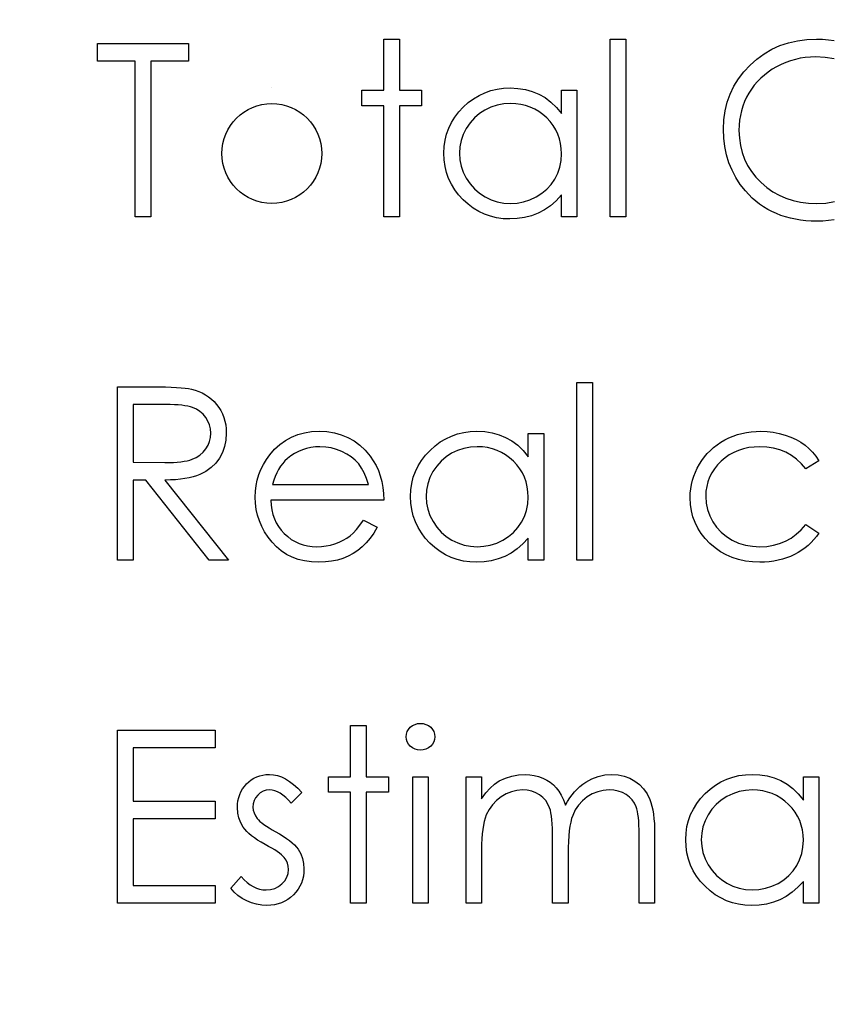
# Model space of a CAD drawing. Header units: inches. Extents: x 0.1 to 87.3, y 0.1 to 33.9.
# Tile 139 of 164: x 31.851 to 32.292, y 25.878 to 26.411. Entities that reach past the tile are written whole.
import ezdxf

# ---------------------------------------------------------------- set-up
doc = ezdxf.new("R2010")
doc.units = ezdxf.units.IN
doc.header["$MEASUREMENT"] = 0
doc.layers.add('DIMENSIONS', color=171, linetype='Continuous')
doc.styles.add('SLDTEXTSTYLE0', font='TXT', dxfattribs={"width": 0.75})
doc.dimstyles.new('SLDDIMSTYLE0', dxfattribs={"dimtxt": 0.125, "dimasz": 0.13, "dimexe": 0, "dimexo": 0.0625, "dimgap": 0.03125, "dimtad": 0, "dimtih": 1, "dimtoh": 1, "dimdec": 4, "dimlfac": 1.333333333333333, "dimrnd": 1e-09, "dimzin": 4, "dimdsep": 46, "dimtxsty": 'SLDTEXTSTYLE0', "dimsah": 1, "dimcen": 0.09, "dimadec": 0, "dimazin": 1, "dimtfac": 1, "dimtdec": 4, "dimtofl": 0, "dimtmove": 0, "dimatfit": 3, "dimfxl": 1, "dimfrac": 2, "dimtolj": 1, "dimtzin": 12, "dimarcsym": 0})

# ---------------------------------------------------------------- blocks, each defined once
blk = doc.blocks.new('_D')
at = {"layer": 'DIMENSIONS'}
for p, q in [((31.75747652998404, 27.92627567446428), (31.50747652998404, 27.92627567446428)), ((31.50747652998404, 27.92627567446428), (31.50747652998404, 27.32736459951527)), ((31.50747652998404, 22.25736459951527), (31.50747652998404, 27.32736459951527))]:
    blk.add_line(p, q, dxfattribs=at)
for points in [[(31.50747652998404, 27.32736459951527), (31.48747652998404, 27.19736459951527), (31.52747652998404, 27.19736459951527)], [(31.50747652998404, 22.25736459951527), (31.52747652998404, 22.38736459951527), (31.48747652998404, 22.38736459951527)]]:
    blk.add_solid(points, dxfattribs=at)
at = {"layer": 'DIMENSIONS', "char_height": 0.125, "attachment_point": 1, "style": 'SLDTEXTSTYLE0'}
for s, insert in [('6.7600', (31.75747652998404, 28.08740915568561)), ('COIL', (31.81407373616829, 27.88897164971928))]:
    blk.add_mtext(s, dxfattribs=dict(at, insert=insert))

msp = doc.modelspace()

# ---------------------------------------------------------------- linework, layer by layer
at = {"color": 7, "linetype": 'Continuous'}
msp.add_line((31.9880252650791, 26.37443834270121), (31.98802519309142, 26.37443834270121), dxfattribs=at)
at = {"color": 7, "linetype": 'Continuous', "flags": 128}
for points in [[(31.89363671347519, 26.38886141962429), (31.89363674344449, 26.39847680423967), (31.89363674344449, 26.39847680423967), (31.94291558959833, 26.39847680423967), (31.94291558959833, 26.39847680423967), (31.94291558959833, 26.38886141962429), (31.94291558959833, 26.38886141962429), (31.92248289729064, 26.38886141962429), (31.92248289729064, 26.38886141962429), (31.92248289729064, 26.30472680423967), (31.92248289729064, 26.30472680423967), (31.91406943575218, 26.30472680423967), (31.91406943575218, 26.30472680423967), (31.91406943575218, 26.38886141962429), (31.91406943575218, 26.38886141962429), (31.89363674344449, 26.38886141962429)], [(32.04868465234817, 26.40088065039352), (32.05709828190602, 26.40088065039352), (32.05709828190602, 26.40088065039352), (32.05709828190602, 26.37323641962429), (32.05709828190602, 26.37323641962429), (32.06911751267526, 26.37323641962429), (32.06911751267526, 26.37323641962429), (32.06911751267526, 26.36482295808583), (32.06911751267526, 26.36482295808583), (32.05709828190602, 26.36482295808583), (32.05709828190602, 26.36482295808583), (32.05709828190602, 26.30472680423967), (32.05709828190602, 26.30472680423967), (32.04868482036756, 26.30472680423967), (32.04868482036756, 26.30472680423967), (32.04868482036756, 26.36482295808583), (32.04868482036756, 26.36482295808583), (32.03666558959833, 26.36482295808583), (32.03666558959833, 26.36482295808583), (32.03666558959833, 26.37323641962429), (32.03666558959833, 26.37323641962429), (32.04868482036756, 26.37323641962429), (32.04868482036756, 26.37323641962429), (32.04868482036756, 26.40088065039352)], [(32.17128087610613, 26.40088065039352), (32.17969443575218, 26.40088065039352), (32.17969443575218, 26.40088065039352), (32.17969443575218, 26.30472680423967), (32.17969443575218, 26.30472680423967), (32.17128097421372, 26.30472680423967), (32.17128097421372, 26.30472680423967), (32.17128097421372, 26.40088065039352)], [(32.2924686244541, 26.30303659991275), (32.28942625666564, 26.30264221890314), (32.28632754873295, 26.30239807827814), (32.28313494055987, 26.30232295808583), (32.28313494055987, 26.30232295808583), (32.28011135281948, 26.30237929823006), (32.2771628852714, 26.30258587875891), (32.27430831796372, 26.30290513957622), (32.27152887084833, 26.30335586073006), (32.26882454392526, 26.30391926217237), (32.26621411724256, 26.30463290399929), (32.26367881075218, 26.30545922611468), (32.2612186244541, 26.3064170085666), (32.25883355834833, 26.30750625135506), (32.25654239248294, 26.30872695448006), (32.25432634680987, 26.3100791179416), (32.2521854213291, 26.3115439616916), (32.25013839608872, 26.31314026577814), (32.24816649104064, 26.31486803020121), (32.24626970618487, 26.31672725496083), (32.24446682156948, 26.31871794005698), (32.24446682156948, 26.31871794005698), (32.2416873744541, 26.32226736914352), (32.23926474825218, 26.32600459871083), (32.23721772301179, 26.32991084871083), (32.23554629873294, 26.3340048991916), (32.23425047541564, 26.33826797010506), (32.23333025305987, 26.34271884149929), (32.23276685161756, 26.34733873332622), (32.23257905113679, 26.35214642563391), (32.23257905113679, 26.35214642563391), (32.23280441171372, 26.3571982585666), (32.23348049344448, 26.36204351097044), (32.2346072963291, 26.36668218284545), (32.23618482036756, 26.3711142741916), (32.23819428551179, 26.37533978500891), (32.24067325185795, 26.37937749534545), (32.24358415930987, 26.38318984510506), (32.24696456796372, 26.38681439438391), (32.25068301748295, 26.39011968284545), (32.25460804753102, 26.39297425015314), (32.2587772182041, 26.39537809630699), (32.2631717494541, 26.39736878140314), (32.26779164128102, 26.39890874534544), (32.27263689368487, 26.39999798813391), (32.27772628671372, 26.4006552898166), (32.28302226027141, 26.40088065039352), (32.28302226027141, 26.40088065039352), (32.28625242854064, 26.40080553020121), (32.28940747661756, 26.40056138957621), (32.2924686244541, 26.40014822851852)], [(32.29248740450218, 26.39026992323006), (32.28760459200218, 26.39102112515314), (32.28249641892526, 26.39126526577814), (32.28249641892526, 26.39126526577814), (32.27967941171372, 26.39119014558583), (32.27689996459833, 26.39092722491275), (32.27417685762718, 26.39051406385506), (32.27152887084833, 26.38993188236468), (32.26889966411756, 26.3891806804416), (32.2663455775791, 26.38827923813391), (32.26384783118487, 26.38718999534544), (32.26138764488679, 26.38595051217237), (32.2590213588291, 26.38456078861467), (32.25680531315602, 26.38305838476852), (32.25472072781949, 26.38144330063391), (32.25276760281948, 26.37971553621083), (32.25094593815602, 26.37787509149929), (32.24927451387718, 26.37592196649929), (32.24773454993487, 26.37383738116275), (32.2463260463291, 26.37165889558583), (32.24506778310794, 26.36938650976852), (32.24399732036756, 26.36703900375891), (32.24307709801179, 26.36463515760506), (32.24232589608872, 26.36213741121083), (32.24174371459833, 26.35958332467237), (32.24133055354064, 26.35697289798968), (32.24106763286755, 26.3542685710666), (32.24099251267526, 26.35150790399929), (32.24099251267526, 26.35150790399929), (32.24118031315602, 26.34735751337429), (32.24174371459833, 26.34339492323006), (32.2426639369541, 26.33960135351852), (32.24397854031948, 26.33599558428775), (32.24564996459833, 26.3325400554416), (32.24771576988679, 26.32927232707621), (32.25013839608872, 26.32617361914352), (32.25293662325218, 26.3232627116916), (32.25601655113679, 26.32061472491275), (32.25930305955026, 26.31830477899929), (32.26277736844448, 26.31637043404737), (32.26643947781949, 26.31477412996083), (32.27030816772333, 26.31353464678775), (32.27436465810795, 26.31265198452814), (32.27862772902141, 26.31210736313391), (32.28307860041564, 26.31193834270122), (32.28307860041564, 26.31193834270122), (32.28798019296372, 26.31218248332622), (32.29267520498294, 26.31291490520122)], [(32.15325208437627, 26.37323641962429), (32.15325212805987, 26.30472680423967), (32.15325212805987, 26.30472680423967), (32.14483866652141, 26.30472680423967), (32.14483866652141, 26.30472680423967), (32.14483866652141, 26.31657701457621), (32.14483866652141, 26.31657701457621), (32.14192775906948, 26.31342196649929), (32.13886661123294, 26.31071763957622), (32.13559888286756, 26.30846403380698), (32.13218091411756, 26.3066611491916), (32.12859392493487, 26.30529020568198), (32.12485669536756, 26.30431364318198), (32.12093166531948, 26.30371268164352), (32.11685639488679, 26.30352488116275), (32.11685639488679, 26.30352488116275), (32.11323184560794, 26.30369390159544), (32.10973875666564, 26.30418218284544), (32.10637712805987, 26.30498972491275), (32.10314695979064, 26.30611652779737), (32.10006703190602, 26.30758137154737), (32.09709978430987, 26.30936547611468), (32.09428277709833, 26.31146884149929), (32.09159723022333, 26.31391024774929), (32.08913704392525, 26.31657701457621), (32.08701489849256, 26.31937524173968), (32.08523079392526, 26.32232370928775), (32.08374717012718, 26.32542241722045), (32.08260158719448, 26.32865258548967), (32.08179404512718, 26.33201421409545), (32.08130576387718, 26.33552608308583), (32.08113674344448, 26.33916941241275), (32.08113674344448, 26.33916941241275), (32.08130576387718, 26.34273762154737), (32.08179404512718, 26.34619315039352), (32.08262036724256, 26.34949843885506), (32.08378473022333, 26.35269104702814), (32.08526835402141, 26.3557334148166), (32.0870712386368, 26.35864432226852), (32.08921216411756, 26.36144254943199), (32.09169113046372, 26.36409053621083), (32.09439545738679, 26.36651316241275), (32.09725002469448, 26.36861652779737), (32.10021727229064, 26.37040063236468), (32.10333476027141, 26.3718466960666), (32.10658370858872, 26.37299227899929), (32.10996411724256, 26.3737998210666), (32.11347598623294, 26.37426932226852), (32.11711931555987, 26.37443834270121), (32.11711931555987, 26.37443834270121), (32.12130726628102, 26.37423176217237), (32.12528863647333, 26.37361202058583), (32.12906342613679, 26.37256033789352), (32.13263163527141, 26.3711142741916), (32.13599326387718, 26.36921748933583), (32.13916709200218, 26.36681364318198), (32.14209677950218, 26.36394029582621), (32.14483866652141, 26.36055988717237), (32.14483866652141, 26.36055988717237), (32.14483866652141, 26.37323641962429), (32.14483866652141, 26.37323641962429), (32.15325212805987, 26.37323641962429)], [(32.11723190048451, 26.36602488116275), (32.11355110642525, 26.36579952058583), (32.1100204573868, 26.36514221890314), (32.10664004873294, 26.3640341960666), (32.10339110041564, 26.36249423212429), (32.10038629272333, 26.36055988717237), (32.09770074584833, 26.35824994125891), (32.09533445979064, 26.35560195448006), (32.09328743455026, 26.35257836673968), (32.09165357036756, 26.34934819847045), (32.09048920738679, 26.34600534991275), (32.08977556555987, 26.34258738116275), (32.08955020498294, 26.33907551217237), (32.08955020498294, 26.33907551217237), (32.08979434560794, 26.33558242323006), (32.09048920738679, 26.33216445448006), (32.09167235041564, 26.32882160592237), (32.09332499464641, 26.32555387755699), (32.09539079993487, 26.32251150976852), (32.09775708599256, 26.31982596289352), (32.10046141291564, 26.31749723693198), (32.10348500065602, 26.31552533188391), (32.10673394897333, 26.31394780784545), (32.1100955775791, 26.31283978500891), (32.11356988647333, 26.31216370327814), (32.11715687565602, 26.31193834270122), (32.11715687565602, 26.31193834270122), (32.12080020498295, 26.31216370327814), (32.12434963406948, 26.31282100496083), (32.12778638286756, 26.31392902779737), (32.13112923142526, 26.31548777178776), (32.13422793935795, 26.31742211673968), (32.13696982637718, 26.31967572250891), (32.13929855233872, 26.32224858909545), (32.14127045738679, 26.32512193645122), (32.14282920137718, 26.32825820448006), (32.14395600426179, 26.33160105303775), (32.14461330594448, 26.33511292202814), (32.14483866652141, 26.33883137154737), (32.14483866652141, 26.33883137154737), (32.14470720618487, 26.34166715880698), (32.14433160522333, 26.34439026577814), (32.14371186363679, 26.34700069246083), (32.14284798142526, 26.34947965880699), (32.14172117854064, 26.35184594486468), (32.14035023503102, 26.35409955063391), (32.13873515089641, 26.3562216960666), (32.13685714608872, 26.35823116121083), (32.13481012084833, 26.36005282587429), (32.13265041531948, 26.36164912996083), (32.1303592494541, 26.36298251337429), (32.12797418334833, 26.36407175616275), (32.12545765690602, 26.36493563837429), (32.12282845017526, 26.36553659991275), (32.12008656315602, 26.36591220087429), (32.11723199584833, 26.36602488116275)], [(32.15325208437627, 26.2151030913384), (32.16166558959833, 26.2151030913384), (32.16166558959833, 26.2151030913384), (32.16166558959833, 26.11894924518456), (32.16166558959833, 26.11894924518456), (32.15325212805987, 26.11894924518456), (32.15325212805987, 26.11894924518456), (32.15325212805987, 26.2151030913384)], [(31.90445404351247, 26.21269924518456), (31.92321531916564, 26.21269924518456), (31.92321531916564, 26.21269924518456), (31.92697132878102, 26.21268046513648), (31.93042685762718, 26.21262412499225), (31.93354434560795, 26.21251144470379), (31.93636135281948, 26.21237998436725), (31.93885909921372, 26.21219218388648), (31.94103758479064, 26.21198560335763), (31.94291558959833, 26.21172268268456), (31.94445555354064, 26.21142220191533), (31.94445555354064, 26.21142220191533), (31.94650257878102, 26.2108775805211), (31.94845570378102, 26.21018271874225), (31.95031492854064, 26.20935639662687), (31.95206147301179, 26.20839861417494), (31.95371411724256, 26.20729059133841), (31.95527286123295, 26.20605110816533), (31.95673770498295, 26.20468016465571), (31.95808986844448, 26.20315898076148), (31.95932935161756, 26.20154389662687), (31.96039981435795, 26.19981613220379), (31.96130125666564, 26.19801324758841), (31.96203367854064, 26.19611646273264), (31.96261586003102, 26.19412577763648), (31.96302902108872, 26.19205997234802), (31.96327316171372, 26.1898814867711), (31.96334828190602, 26.18762788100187), (31.96334828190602, 26.18762788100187), (31.9631229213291, 26.18389065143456), (31.96242805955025, 26.18039756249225), (31.96126369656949, 26.17712983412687), (31.95964861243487, 26.17408746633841), (31.95760158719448, 26.17134557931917), (31.95516018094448, 26.16896051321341), (31.95230561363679, 26.1669322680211), (31.94907544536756, 26.16526084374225), (31.94727256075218, 26.16456598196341), (31.94531943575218, 26.16394624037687), (31.94319729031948, 26.16343917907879), (31.9409061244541, 26.16300723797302), (31.93844593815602, 26.16266919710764), (31.93583551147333, 26.16242505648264), (31.93305606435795, 26.16227481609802), (31.93010759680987, 26.16221847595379), (31.93010759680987, 26.16221847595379), (31.96455020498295, 26.11894924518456), (31.96455020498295, 26.11894924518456), (31.95414605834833, 26.11894924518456), (31.95414605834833, 26.11894924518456), (31.91970345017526, 26.16221847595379), (31.91970345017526, 26.16221847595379), (31.91286751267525, 26.16221847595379), (31.91286751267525, 26.16221847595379), (31.91286751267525, 26.11894924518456), (31.91286751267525, 26.11894924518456), (31.90445405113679, 26.11894924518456), (31.90445405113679, 26.11894924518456), (31.90445405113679, 26.21269924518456)], [(31.91286746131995, 26.20308386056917), (31.91286751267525, 26.17183386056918), (31.91286751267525, 26.17183386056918), (31.93003247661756, 26.17170240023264), (31.93003247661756, 26.17170240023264), (31.93243632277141, 26.17172118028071), (31.93468992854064, 26.1718150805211), (31.93677451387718, 26.17194654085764), (31.9387088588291, 26.17213434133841), (31.94047418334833, 26.17237848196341), (31.94207048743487, 26.17267896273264), (31.94351655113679, 26.1730357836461), (31.94479359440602, 26.17344894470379), (31.94704720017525, 26.17446306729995), (31.94905666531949, 26.1757213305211), (31.95078442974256, 26.1772612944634), (31.95224927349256, 26.17904539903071), (31.95343241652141, 26.18103608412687), (31.95425873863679, 26.18312066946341), (31.95476579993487, 26.18533671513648), (31.95493482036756, 26.18764666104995), (31.95493482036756, 26.18764666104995), (31.95476579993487, 26.18990026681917), (31.95425873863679, 26.19205997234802), (31.95339485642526, 26.19410699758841), (31.95221171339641, 26.19604134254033), (31.95074686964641, 26.19780666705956), (31.94907544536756, 26.19929029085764), (31.94719744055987, 26.20051099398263), (31.94509407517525, 26.20144999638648), (31.94389215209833, 26.20182559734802), (31.94252120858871, 26.2021636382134), (31.94096246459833, 26.20244533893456), (31.93923470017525, 26.20267069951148), (31.93730035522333, 26.20285849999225), (31.93519698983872, 26.20298996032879), (31.93290582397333, 26.2030650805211), (31.93044563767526, 26.20308386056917), (31.93044563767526, 26.20308386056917), (31.91286751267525, 26.20308386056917)], [(32.03760448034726, 26.14058386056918), (32.04507905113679, 26.1366588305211), (32.04507905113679, 26.1366588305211), (32.04323860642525, 26.13352256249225), (32.04126670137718, 26.13070555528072), (32.03916333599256, 26.12818902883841), (32.03690973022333, 26.12601054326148), (32.03452466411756, 26.12411375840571), (32.03200813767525, 26.12246111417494), (32.02932259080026, 26.1210338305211), (32.02650558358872, 26.11985068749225), (32.02351955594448, 26.11893046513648), (32.02034572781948, 26.11827316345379), (32.01698409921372, 26.11787878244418), (32.01343467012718, 26.11774732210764), (32.01343467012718, 26.11774732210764), (32.00949086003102, 26.11791634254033), (32.0057724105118, 26.1184234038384), (32.00227932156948, 26.11926850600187), (31.99899281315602, 26.12045164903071), (31.99595044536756, 26.12197283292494), (31.99311465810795, 26.12383205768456), (31.99048545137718, 26.12602932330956), (31.98810038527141, 26.12856462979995), (31.98595945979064, 26.13130651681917), (31.98410023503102, 26.13414230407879), (31.98254149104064, 26.13707199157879), (31.98126444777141, 26.14009557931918), (31.98025032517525, 26.14319428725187), (31.97953668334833, 26.14636811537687), (31.97912352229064, 26.14965462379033), (31.97897328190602, 26.1530162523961), (31.97897328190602, 26.1530162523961), (31.97910474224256, 26.15617130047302), (31.97946156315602, 26.15925122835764), (31.98008130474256, 26.16223725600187), (31.9809451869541, 26.16514816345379), (31.98205320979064, 26.16796517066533), (31.98340537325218, 26.17068827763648), (31.98502045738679, 26.17333626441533), (31.98686090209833, 26.17589035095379), (31.98686090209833, 26.17589035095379), (31.98947132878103, 26.17887637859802), (31.99228833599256, 26.18148680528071), (31.99531192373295, 26.18366529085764), (31.99856087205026, 26.18546817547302), (32.00201640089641, 26.18685789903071), (32.00567851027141, 26.18787202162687), (32.00954720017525, 26.18845420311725), (32.01364125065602, 26.1886607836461), (32.01364125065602, 26.1886607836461), (32.01784798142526, 26.18845420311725), (32.02184813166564, 26.18781568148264), (32.0256229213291, 26.18676399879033), (32.02917235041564, 26.18529915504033), (32.03251519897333, 26.18340237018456), (32.0356326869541, 26.18107364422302), (32.03854359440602, 26.17833175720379), (32.04122914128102, 26.17517670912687), (32.04122914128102, 26.17517670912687), (32.0429569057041, 26.17271652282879), (32.04444052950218, 26.17012487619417), (32.04571757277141, 26.16736420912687), (32.04675047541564, 26.16447208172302), (32.04757679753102, 26.16142971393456), (32.04817775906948, 26.15823710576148), (32.04853457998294, 26.15489425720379), (32.04868482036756, 26.15140116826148), (32.04868482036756, 26.15140116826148), (31.98738674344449, 26.15140116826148), (31.98738674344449, 26.15140116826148), (31.98755576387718, 26.14869684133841), (31.98793136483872, 26.14610519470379), (31.98853232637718, 26.14364500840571), (31.98935864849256, 26.14131628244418), (31.99037277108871, 26.13911901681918), (31.99161225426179, 26.13703443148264), (31.99307709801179, 26.13508130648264), (31.99474852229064, 26.1332408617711), (31.99658896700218, 26.13158821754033), (31.9985233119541, 26.1301421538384), (32.00057033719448, 26.12892145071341), (32.00273004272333, 26.12792610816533), (32.00498364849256, 26.12715612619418), (32.00734993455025, 26.12661150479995), (32.00981012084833, 26.12627346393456), (32.01238298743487, 26.1261607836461), (32.01238298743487, 26.1261607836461), (32.01489951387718, 26.12625468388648), (32.01735970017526, 26.12655516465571), (32.01980110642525, 26.12706222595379), (32.0222049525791, 26.12775708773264), (32.02451489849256, 26.12862096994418), (32.02663704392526, 26.12963509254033), (32.02857138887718, 26.13076189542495), (32.0303367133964, 26.1320201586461), (32.03204569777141, 26.13354134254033), (32.03382980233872, 26.13549446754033), (32.03568902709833, 26.13782319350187), (32.03760459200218, 26.14058386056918)], [(32.13522307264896, 26.18745886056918), (32.13522328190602, 26.11894924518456), (32.13522328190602, 26.11894924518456), (32.12680982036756, 26.11894924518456), (32.12680982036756, 26.11894924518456), (32.12680982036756, 26.1307994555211), (32.12680982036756, 26.1307994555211), (32.12389891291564, 26.12764440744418), (32.1208377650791, 26.1249400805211), (32.11757003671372, 26.12268647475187), (32.11415206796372, 26.12088359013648), (32.11056507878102, 26.11951264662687), (32.10682784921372, 26.11853608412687), (32.10290281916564, 26.11793512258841), (32.09882754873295, 26.11774732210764), (32.09882754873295, 26.11774732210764), (32.0952029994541, 26.11791634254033), (32.09170991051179, 26.11840462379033), (32.08834828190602, 26.11921216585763), (32.08511811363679, 26.12033896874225), (32.08203818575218, 26.12180381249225), (32.07907093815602, 26.12358791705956), (32.07625393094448, 26.12569128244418), (32.07356838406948, 26.12813268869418), (32.07110819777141, 26.1307994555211), (32.06898605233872, 26.13359768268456), (32.06720194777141, 26.13654615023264), (32.06571832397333, 26.13964485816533), (32.06457274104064, 26.14287502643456), (32.06376519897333, 26.14623665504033), (32.06327691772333, 26.14974852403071), (32.06310789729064, 26.15339185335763), (32.06310789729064, 26.15339185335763), (32.06327691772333, 26.15696006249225), (32.06376519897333, 26.16041559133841), (32.06459152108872, 26.16372087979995), (32.06575588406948, 26.16691348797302), (32.06723950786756, 26.16995585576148), (32.06904239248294, 26.17286676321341), (32.07118331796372, 26.17566499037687), (32.07366228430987, 26.17831297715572), (32.07636661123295, 26.18073560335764), (32.07922117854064, 26.18283896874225), (32.08218842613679, 26.18462307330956), (32.08530591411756, 26.18606913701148), (32.08855486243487, 26.18721471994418), (32.09193527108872, 26.18802226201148), (32.0954471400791, 26.18849176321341), (32.09909046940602, 26.1886607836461), (32.09909046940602, 26.1886607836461), (32.10327842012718, 26.18845420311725), (32.10725979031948, 26.18783446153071), (32.11103457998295, 26.18678277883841), (32.11460278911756, 26.18533671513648), (32.11796441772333, 26.18343993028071), (32.12113824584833, 26.18103608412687), (32.12406793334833, 26.1781627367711), (32.12680982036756, 26.17478232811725), (32.12680982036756, 26.17478232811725), (32.12680982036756, 26.18745886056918), (32.12680982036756, 26.18745886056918), (32.13522328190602, 26.18745886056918)], [(32.28426145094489, 26.17260384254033), (32.27721922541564, 26.16822809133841), (32.27721922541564, 26.16822809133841), (32.27483415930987, 26.17104509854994), (32.27222373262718, 26.17348650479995), (32.26942550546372, 26.17555231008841), (32.2664206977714, 26.17724251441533), (32.26319052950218, 26.17855711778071), (32.2597537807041, 26.17949612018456), (32.25612923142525, 26.18005952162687), (32.25227932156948, 26.18024732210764), (32.25227932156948, 26.18024732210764), (32.24919939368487, 26.1801158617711), (32.24623214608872, 26.17975904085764), (32.24341513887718, 26.1791392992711), (32.24072959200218, 26.17829419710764), (32.23817550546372, 26.1771861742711), (32.23575287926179, 26.17583401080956), (32.23346171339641, 26.1742564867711), (32.23130200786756, 26.17241604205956), (32.22934888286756, 26.17040657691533), (32.22765867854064, 26.16828443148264), (32.22621261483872, 26.16606838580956), (32.22504825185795, 26.16373965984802), (32.22412802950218, 26.1613170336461), (32.22348950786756, 26.15878172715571), (32.22309512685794, 26.15613374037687), (32.22296366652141, 26.15339185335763), (32.22296366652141, 26.15339185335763), (32.22320780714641, 26.14980486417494), (32.22392144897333, 26.14633055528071), (32.22512337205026, 26.14295014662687), (32.2267947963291, 26.13968241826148), (32.22889816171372, 26.1366588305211), (32.23135834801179, 26.1339732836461), (32.23415657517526, 26.13166333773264), (32.23733040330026, 26.12971021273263), (32.24078593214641, 26.12815146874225), (32.24442926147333, 26.12704344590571), (32.2482791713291, 26.12638614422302), (32.25233566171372, 26.1261607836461), (32.25233566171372, 26.1261607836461), (32.25605411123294, 26.12634858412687), (32.25960354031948, 26.12691198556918), (32.26296516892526, 26.12785098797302), (32.2661765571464, 26.12916559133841), (32.26920014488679, 26.13085579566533), (32.27203593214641, 26.13292160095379), (32.27472147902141, 26.13536300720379), (32.27721922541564, 26.13818001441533), (32.27721922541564, 26.13818001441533), (32.28426174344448, 26.1335601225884), (32.28426174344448, 26.1335601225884), (32.28298470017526, 26.13173845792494), (32.28159497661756, 26.13001069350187), (32.28009257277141, 26.12839560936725), (32.27849626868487, 26.1268932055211), (32.27680606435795, 26.12548470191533), (32.27498439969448, 26.12418887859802), (32.27306883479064, 26.1229869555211), (32.27105936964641, 26.12189771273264), (32.26895600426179, 26.12092115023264), (32.26677751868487, 26.12007604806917), (32.26454269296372, 26.11936240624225), (32.26221396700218, 26.11878022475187), (32.25982890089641, 26.11832950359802), (32.25734993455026, 26.11801024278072), (32.25481462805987, 26.11780366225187), (32.25220420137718, 26.11774732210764), (32.25220420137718, 26.11774732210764), (32.24822283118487, 26.11789756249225), (32.24442926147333, 26.11838584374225), (32.24080471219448, 26.11917460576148), (32.23734918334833, 26.12028262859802), (32.23406267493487, 26.12170991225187), (32.2309451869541, 26.12345645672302), (32.2280154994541, 26.12552226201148), (32.22525483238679, 26.12790732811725), (32.22273830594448, 26.13051775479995), (32.22057860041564, 26.13327842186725), (32.2187381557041, 26.13615176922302), (32.21723575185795, 26.13917535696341), (32.2160526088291, 26.1423491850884), (32.21522628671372, 26.14563569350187), (32.21471922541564, 26.14907244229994), (32.21455020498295, 26.15264065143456), (32.21455020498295, 26.15264065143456), (32.21462532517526, 26.15506327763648), (32.21486946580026, 26.15744834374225), (32.2152450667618, 26.15979584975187), (32.2158084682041, 26.16208701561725), (32.21650332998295, 26.16434062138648), (32.21736721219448, 26.16655666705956), (32.21838133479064, 26.16871637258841), (32.2195456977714, 26.1708385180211), (32.22086030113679, 26.17288554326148), (32.22228758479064, 26.17480110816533), (32.22382754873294, 26.17662277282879), (32.22549897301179, 26.17831297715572), (32.22726429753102, 26.17989050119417), (32.2291610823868, 26.18135534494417), (32.2311893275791, 26.18270750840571), (32.23331147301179, 26.18394699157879), (32.23552751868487, 26.18505501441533), (32.23781868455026, 26.18601279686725), (32.24016619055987, 26.18682033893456), (32.24258881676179, 26.18747764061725), (32.24506778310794, 26.18800348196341), (32.24760308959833, 26.18836030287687), (32.25021351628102, 26.18858566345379), (32.25289906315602, 26.1886607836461), (32.25289906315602, 26.1886607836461), (32.25626069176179, 26.18852932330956), (32.25958476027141, 26.18813494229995), (32.26283370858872, 26.18749642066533), (32.26602631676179, 26.18657619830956), (32.26906868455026, 26.18544939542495), (32.27188569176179, 26.18417235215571), (32.27443977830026, 26.18272628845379), (32.2767685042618, 26.18112998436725), (32.27889064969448, 26.17934587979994), (32.28084377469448, 26.17733641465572), (32.28264665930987, 26.17508280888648), (32.28426174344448, 26.17260384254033)], [(32.04027128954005, 26.15981462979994), (32.03927601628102, 26.16313869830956), (32.03805531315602, 26.16610594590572), (32.03664680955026, 26.16871637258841), (32.03503172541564, 26.17096997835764), (32.0331912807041, 26.17296066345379), (32.03105035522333, 26.1747447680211), (32.02864650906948, 26.17632229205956), (32.02596096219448, 26.17769323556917), (32.02310639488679, 26.17882003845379), (32.02015792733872, 26.17960880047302), (32.01715311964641, 26.18009708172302), (32.01407319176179, 26.18024732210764), (32.01407319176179, 26.18024732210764), (32.01155666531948, 26.18015342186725), (32.00911525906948, 26.17985294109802), (32.00676775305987, 26.17934587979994), (32.00453292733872, 26.1786510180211), (32.00235444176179, 26.17773079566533), (32.00028863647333, 26.17664155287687), (31.99831673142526, 26.17532694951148), (31.99641994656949, 26.17382454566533), (31.99641994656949, 26.17382454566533), (31.9951053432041, 26.17258506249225), (31.9938846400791, 26.17119533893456), (31.99273905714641, 26.16967415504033), (31.9916873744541, 26.16800273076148), (31.9907108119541, 26.16616228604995), (31.98980936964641, 26.16419038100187), (31.9890018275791, 26.16208701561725), (31.9882694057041, 26.15981462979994), (31.9882694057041, 26.15981462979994), (32.0402713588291, 26.15981462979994)], [(32.09920310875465, 26.18024732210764), (32.09552226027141, 26.18002196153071), (32.09199161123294, 26.17936465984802), (32.0886112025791, 26.17825663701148), (32.08536225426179, 26.17671667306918), (32.08235744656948, 26.17478232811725), (32.07967189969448, 26.17247238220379), (32.0773056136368, 26.16982439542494), (32.07525858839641, 26.16680080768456), (32.07362472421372, 26.16357063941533), (32.07246036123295, 26.16022779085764), (32.07174671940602, 26.15680982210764), (32.0715213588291, 26.15329795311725), (32.0715213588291, 26.15329795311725), (32.0717654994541, 26.14980486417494), (32.07246036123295, 26.14638689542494), (32.07364350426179, 26.14304404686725), (32.07529614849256, 26.13977631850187), (32.07736195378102, 26.13673395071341), (32.07972823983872, 26.13404840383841), (32.08243256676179, 26.13171967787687), (32.08545615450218, 26.12974777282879), (32.08870510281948, 26.12817024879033), (32.09206673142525, 26.12706222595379), (32.09554104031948, 26.12638614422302), (32.09912802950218, 26.1261607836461), (32.09912802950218, 26.1261607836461), (32.1027713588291, 26.12638614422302), (32.10632078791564, 26.12704344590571), (32.10975753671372, 26.12815146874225), (32.1131003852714, 26.12971021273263), (32.1161990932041, 26.13164455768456), (32.11894098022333, 26.13389816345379), (32.12126970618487, 26.13647103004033), (32.12324161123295, 26.1393443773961), (32.12480035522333, 26.14248064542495), (32.12592715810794, 26.14582349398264), (32.12658445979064, 26.14933536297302), (32.12680982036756, 26.15305381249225), (32.12680982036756, 26.15305381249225), (32.12667836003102, 26.15588959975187), (32.12630275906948, 26.15861270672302), (32.12568301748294, 26.16122313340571), (32.1248191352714, 26.16370209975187), (32.1236923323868, 26.16606838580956), (32.12232138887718, 26.16832199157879), (32.12070630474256, 26.17044413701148), (32.11882829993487, 26.17245360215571), (32.11678127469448, 26.17427526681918), (32.11462156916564, 26.17587157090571), (32.11233040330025, 26.17720495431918), (32.10994533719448, 26.17829419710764), (32.10742881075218, 26.17915807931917), (32.10479960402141, 26.17975904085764), (32.10205771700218, 26.18013464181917), (32.09920314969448, 26.18024732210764)], [(32.03065586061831, 26.02932553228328), (32.03906943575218, 26.02932553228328), (32.03906943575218, 26.02932553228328), (32.03906943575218, 26.00168130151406), (32.03906943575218, 26.00168130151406), (32.05108866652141, 26.00168130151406), (32.05108866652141, 26.00168130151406), (32.05108866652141, 25.9932678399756), (32.05108866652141, 25.9932678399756), (32.03906943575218, 25.9932678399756), (32.03906943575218, 25.9932678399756), (32.03906943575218, 25.93317168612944), (32.03906943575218, 25.93317168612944), (32.03065597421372, 25.93317168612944), (32.03065597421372, 25.93317168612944), (32.03065597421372, 25.9932678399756), (32.03065597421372, 25.9932678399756), (32.01863674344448, 25.9932678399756), (32.01863674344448, 25.9932678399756), (32.01863674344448, 26.00168130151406), (32.01863674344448, 26.00168130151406), (32.03065597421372, 26.00168130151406), (32.03065597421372, 26.00168130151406), (32.03065597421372, 26.02932553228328)], [(32.06847892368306, 26.03052745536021), (32.07003773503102, 26.03039599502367), (32.07148379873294, 26.03000161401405), (32.07281718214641, 26.02932553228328), (32.07401910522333, 26.02840530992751), (32.07503322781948, 26.02729728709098), (32.07574686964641, 26.0260578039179), (32.07617881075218, 26.02472442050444), (32.0763290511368, 26.02327835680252), (32.0763290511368, 26.02327835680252), (32.07617881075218, 26.02186985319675), (32.07574686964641, 26.02055524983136), (32.07503322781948, 26.01933454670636), (32.07401910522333, 26.01822652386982), (32.07281718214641, 26.01730630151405), (32.07148379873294, 26.01663021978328), (32.07003773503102, 26.01623583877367), (32.06847899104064, 26.01610437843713), (32.06847899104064, 26.01610437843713), (32.06693902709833, 26.01623583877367), (32.06553052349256, 26.01663021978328), (32.0641971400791, 26.01730630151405), (32.06299521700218, 26.01822652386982), (32.0619998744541, 26.01933454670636), (32.06128623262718, 26.02055524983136), (32.06085429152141, 26.02186985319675), (32.06070405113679, 26.02327835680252), (32.06070405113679, 26.02327835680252), (32.06085429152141, 26.02472442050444), (32.06128623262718, 26.0260578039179), (32.0619998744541, 26.02729728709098), (32.06299521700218, 26.02840530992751), (32.0641971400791, 26.02932553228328), (32.06553052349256, 26.03000161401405), (32.06693902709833, 26.03039599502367), (32.06847899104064, 26.03052745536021)], [(31.90445404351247, 26.02692168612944), (31.95733866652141, 26.02692168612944), (31.95733866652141, 26.02692168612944), (31.95733866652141, 26.01730630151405), (31.95733866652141, 26.01730630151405), (31.91286751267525, 26.01730630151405), (31.91286751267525, 26.01730630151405), (31.91286751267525, 25.9884601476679), (31.91286751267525, 25.9884601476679), (31.95733866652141, 25.9884601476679), (31.95733866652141, 25.9884601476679), (31.95733866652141, 25.97884476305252), (31.95733866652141, 25.97884476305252), (31.91286751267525, 25.97884476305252), (31.91286751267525, 25.97884476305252), (31.91286751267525, 25.94278707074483), (31.91286751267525, 25.94278707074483), (31.95733866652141, 25.94278707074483), (31.95733866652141, 25.94278707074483), (31.95733866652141, 25.93317168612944), (31.95733866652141, 25.93317168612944), (31.90445405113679, 25.93317168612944), (31.90445405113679, 25.93317168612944), (31.90445405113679, 26.02692168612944)], [(32.00421359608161, 25.99313637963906), (31.99850453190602, 25.98725822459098), (31.99850453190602, 25.98725822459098), (31.99700212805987, 25.9889484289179), (31.99549972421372, 25.9904132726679), (31.99399732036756, 25.99165275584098), (31.99253247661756, 25.99266687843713), (31.99104885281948, 25.99345564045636), (31.98958400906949, 25.99401904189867), (31.98811916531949, 25.99435708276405), (31.98667310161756, 25.99446976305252), (31.98667310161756, 25.99446976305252), (31.98490777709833, 25.99430074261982), (31.98327391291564, 25.99377490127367), (31.98175272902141, 25.99291101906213), (31.98038178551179, 25.99169031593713), (31.9792362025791, 25.99024425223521), (31.97842866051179, 25.9887042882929), (31.97794037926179, 25.98703286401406), (31.9777713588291, 25.98524875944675), (31.9777713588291, 25.98524875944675), (31.97792159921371, 25.98363367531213), (31.97835354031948, 25.98207493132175), (31.97908596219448, 25.98053496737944), (31.98010008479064, 25.97903256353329), (31.98010008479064, 25.97903256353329), (31.98075738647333, 25.97826258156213), (31.98158370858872, 25.9774738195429), (31.98256027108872, 25.97662871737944), (31.98370585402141, 25.9757648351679), (31.98502045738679, 25.97486339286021), (31.98648530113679, 25.97394317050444), (31.98810038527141, 25.97296660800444), (31.98988448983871, 25.97197126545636), (31.98988448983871, 25.97197126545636), (31.99206297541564, 25.97073178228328), (31.99405366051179, 25.96951107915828), (31.99587532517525, 25.96829037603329), (31.99750918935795, 25.96708845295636), (31.99895525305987, 25.96588652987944), (32.0002322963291, 25.96470338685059), (32.00132153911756, 25.96352024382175), (32.00222298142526, 25.96235588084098), (32.00222298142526, 25.96235588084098), (32.00361270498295, 25.95993325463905), (32.0046268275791, 25.95736038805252), (32.00520900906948, 25.95463728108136), (32.00541558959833, 25.95176393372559), (32.00541558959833, 25.95176393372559), (32.00532168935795, 25.94973568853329), (32.00505876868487, 25.94778256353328), (32.00460804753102, 25.9459045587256), (32.00398830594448, 25.94412045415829), (32.0031619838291, 25.94239268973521), (32.0021854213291, 25.94075882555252), (32.00102105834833, 25.93920008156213), (31.99966889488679, 25.93771645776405), (31.99818527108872, 25.93636429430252), (31.99662652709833, 25.93519993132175), (31.99497388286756, 25.93422336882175), (31.99322733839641, 25.93341582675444), (31.99138689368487, 25.93277730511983), (31.98945254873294, 25.93232658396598), (31.98744308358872, 25.9320636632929), (31.9853397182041, 25.93196976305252), (31.9853397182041, 25.93196976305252), (31.98250393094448, 25.93212000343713), (31.97974326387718, 25.93258950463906), (31.9770389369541, 25.93335948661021), (31.97439095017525, 25.9344299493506), (31.97189320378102, 25.93578211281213), (31.96962081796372, 25.93737841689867), (31.96757379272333, 25.93920008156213), (31.96575212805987, 25.94124710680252), (31.96575212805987, 25.94124710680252), (31.97132980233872, 25.94759476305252), (31.97132980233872, 25.94759476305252), (31.97294488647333, 25.9459045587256), (31.97457875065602, 25.94443971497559), (31.97625017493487, 25.94320023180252), (31.97792159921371, 25.94218610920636), (31.97963058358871, 25.94139734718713), (31.98137712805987, 25.94083394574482), (31.98312367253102, 25.94049590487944), (31.98490777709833, 25.94038322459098), (31.98490777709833, 25.94038322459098), (31.98733040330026, 25.94058980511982), (31.98956522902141, 25.94120954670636), (31.99161225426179, 25.94222366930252), (31.99347147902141, 25.94366973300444), (31.99501144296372, 25.94537871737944), (31.99611946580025, 25.94725672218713), (31.99677676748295, 25.94924740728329), (31.99700212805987, 25.95140711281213), (31.99700212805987, 25.95140711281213), (31.99685188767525, 25.95319121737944), (31.99641994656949, 25.95488142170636), (31.99570630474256, 25.95645894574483), (31.99469218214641, 25.9579425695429), (31.99469218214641, 25.9579425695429), (31.99403488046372, 25.95865621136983), (31.99318977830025, 25.95942619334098), (31.99215687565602, 25.96025251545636), (31.9909549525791, 25.9611163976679), (31.98956522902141, 25.96201783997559), (31.98798770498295, 25.96295684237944), (31.98624116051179, 25.96395218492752), (31.98430681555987, 25.96500386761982), (31.98430681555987, 25.96500386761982), (31.98222223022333, 25.96618701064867), (31.98030666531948, 25.96737015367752), (31.97857890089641, 25.96855329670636), (31.97700137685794, 25.96971765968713), (31.97561165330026, 25.9708820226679), (31.97440973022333, 25.97204638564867), (31.97335804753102, 25.97321074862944), (31.97249416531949, 25.97435633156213), (31.97249416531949, 25.97435633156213), (31.97112322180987, 25.9767413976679), (31.97014665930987, 25.97931426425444), (31.96954569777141, 25.98201859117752), (31.96935789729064, 25.98491071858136), (31.96935789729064, 25.98491071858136), (31.96943301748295, 25.98680750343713), (31.96965837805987, 25.98861038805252), (31.97005275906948, 25.99033815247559), (31.97057860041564, 25.99199079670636), (31.97127346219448, 25.99354954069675), (31.97211856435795, 25.99503316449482), (31.97311390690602, 25.99644166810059), (31.97425948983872, 25.99775627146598), (31.97553653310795, 25.9989581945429), (31.97688869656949, 25.99999109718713), (31.97831598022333, 26.00087375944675), (31.97981838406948, 26.00160618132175), (31.98141468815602, 26.00216958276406), (31.98308611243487, 26.00256396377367), (31.98483265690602, 26.00280810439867), (31.98667310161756, 26.00288322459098), (31.98667310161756, 26.00288322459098), (31.98885158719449, 26.00273298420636), (31.99103007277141, 26.00228226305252), (31.99322733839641, 26.00151228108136), (31.99542460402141, 26.00044181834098), (31.99760308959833, 25.99907087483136), (31.99980035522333, 25.99739945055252), (32.00201640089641, 25.99542754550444), (32.00421366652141, 25.99313637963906)], [(32.06430975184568, 26.00168130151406), (32.07272328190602, 26.00168130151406), (32.07272328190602, 26.00168130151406), (32.07272328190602, 25.93317168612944), (32.07272328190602, 25.93317168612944), (32.06430982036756, 25.93317168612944), (32.06430982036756, 25.93317168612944), (32.06430982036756, 26.00168130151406)], [(32.09315581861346, 26.00168130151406), (32.10156943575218, 26.00168130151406), (32.10156943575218, 26.00168130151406), (32.10156943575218, 25.98977475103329), (32.10156943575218, 25.98977475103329), (32.10389816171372, 25.9928546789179), (32.10626444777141, 25.99548388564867), (32.10864951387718, 25.99766237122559), (32.1110721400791, 25.99940891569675), (32.1110721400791, 25.99940891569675), (32.11447132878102, 26.00093009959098), (32.11796441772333, 26.00201934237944), (32.12153262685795, 26.00265786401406), (32.12519473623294, 26.00288322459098), (32.12519473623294, 26.00288322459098), (32.1276737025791, 26.00275176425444), (32.13007754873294, 26.00239494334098), (32.13242505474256, 26.00177520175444), (32.13469744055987, 26.0009113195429), (32.13685714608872, 25.99984085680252), (32.13879149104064, 25.99862015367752), (32.14053803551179, 25.99723043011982), (32.14205921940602, 25.99567168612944), (32.14343016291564, 25.99386880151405), (32.14472598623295, 25.99170909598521), (32.1459091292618, 25.98921134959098), (32.14699837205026, 25.98633800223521), (32.14699837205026, 25.98633800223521), (32.14812517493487, 25.98830990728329), (32.14932709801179, 25.99015035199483), (32.15060414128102, 25.9918781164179), (32.15193752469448, 25.99347442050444), (32.15334602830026, 25.99495804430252), (32.15481087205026, 25.99631020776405), (32.15635083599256, 25.99754969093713), (32.15796592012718, 25.99865771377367), (32.16130876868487, 26.00049815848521), (32.16480185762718, 26.00183154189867), (32.16838884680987, 26.0026203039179), (32.17212607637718, 26.00288322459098), (32.17212607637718, 26.00288322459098), (32.17556282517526, 26.00265786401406), (32.17879299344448, 26.00200056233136), (32.18181658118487, 26.00087375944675), (32.18463358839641, 25.99931501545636), (32.18716889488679, 25.99736189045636), (32.18936616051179, 25.9950519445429), (32.19120660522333, 25.99240395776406), (32.19269022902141, 25.98938037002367), (32.19330997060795, 25.98769016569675), (32.1938358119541, 25.98579338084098), (32.19428653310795, 25.98370879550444), (32.19466213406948, 25.98141762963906), (32.19494383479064, 25.9789386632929), (32.19515041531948, 25.9762531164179), (32.19528187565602, 25.97336098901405), (32.19531943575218, 25.97028106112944), (32.19531943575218, 25.97028106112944), (32.19531943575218, 25.93317168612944), (32.19531943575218, 25.93317168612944), (32.18690597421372, 25.93317168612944), (32.18690597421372, 25.93317168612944), (32.18690597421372, 25.9703186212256), (32.18690597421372, 25.9703186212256), (32.18688719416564, 25.97294782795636), (32.18681207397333, 25.97537045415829), (32.18668061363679, 25.97756771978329), (32.1865115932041, 25.97955840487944), (32.18628623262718, 25.98132372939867), (32.18600453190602, 25.98288247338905), (32.18568527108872, 25.98423463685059), (32.18530967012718, 25.98536143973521), (32.18437066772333, 25.98731456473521), (32.18314996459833, 25.98907988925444), (32.18164756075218, 25.99061985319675), (32.17986345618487, 25.99197201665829), (32.17785399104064, 25.99306125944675), (32.17563794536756, 25.99385002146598), (32.17325287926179, 25.9943195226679), (32.17066123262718, 25.99446976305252), (32.17066123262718, 25.99446976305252), (32.16748740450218, 25.9942444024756), (32.16446381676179, 25.99353076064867), (32.16155290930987, 25.9923663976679), (32.15879224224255, 25.99071375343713), (32.15627571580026, 25.98868550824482), (32.15413479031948, 25.98633800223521), (32.15235068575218, 25.98367123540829), (32.15092340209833, 25.98070398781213), (32.15034122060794, 25.97901378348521), (32.14983415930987, 25.97706065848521), (32.14942099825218, 25.97484461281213), (32.14906417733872, 25.97236564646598), (32.14880125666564, 25.96962375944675), (32.14859467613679, 25.96661895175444), (32.14848199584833, 25.96335122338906), (32.14844443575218, 25.95982057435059), (32.14844443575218, 25.95982057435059), (32.14844443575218, 25.93317168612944), (32.14844443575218, 25.93317168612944), (32.14003097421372, 25.93317168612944), (32.14003097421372, 25.93317168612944), (32.14003097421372, 25.96800867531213), (32.14003097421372, 25.96800867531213), (32.14001219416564, 25.97095714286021), (32.13993707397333, 25.97368024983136), (32.13980561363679, 25.97614043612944), (32.1396365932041, 25.97835648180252), (32.13941123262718, 25.9803283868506), (32.1391483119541, 25.9820373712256), (32.13882905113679, 25.98352099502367), (32.13845345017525, 25.98474169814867), (32.13753322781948, 25.98684506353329), (32.13631252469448, 25.98872306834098), (32.13479134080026, 25.99037571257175), (32.13298845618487, 25.9918029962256), (32.13096021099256, 25.99296735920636), (32.12872538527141, 25.99381246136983), (32.12632153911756, 25.99430074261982), (32.12372989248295, 25.99446976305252), (32.12372989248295, 25.99446976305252), (32.12068752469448, 25.9942444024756), (32.11773905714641, 25.99354954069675), (32.11488448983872, 25.99240395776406), (32.11214260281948, 25.99080765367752), (32.10962607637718, 25.98881696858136), (32.10744759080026, 25.9865070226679), (32.10562592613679, 25.98389659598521), (32.10416108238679, 25.98094812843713), (32.10356012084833, 25.97929548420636), (32.10303427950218, 25.97745503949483), (32.10258355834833, 25.97538923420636), (32.10222673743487, 25.97311684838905), (32.10192625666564, 25.97065666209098), (32.10173845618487, 25.96797111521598), (32.10160699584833, 25.96509776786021), (32.10156943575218, 25.96199905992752), (32.10156943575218, 25.96199905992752), (32.10156943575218, 25.93317168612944), (32.10156943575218, 25.93317168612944), (32.09315597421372, 25.93317168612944), (32.09315597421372, 25.93317168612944), (32.09315597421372, 26.00168130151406)], [(32.28426145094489, 26.00168130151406), (32.28426174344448, 25.93317168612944), (32.28426174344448, 25.93317168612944), (32.27584828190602, 25.93317168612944), (32.27584828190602, 25.93317168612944), (32.27584828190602, 25.94502189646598), (32.27584828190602, 25.94502189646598), (32.2729373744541, 25.94186684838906), (32.26987622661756, 25.93916252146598), (32.26660849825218, 25.93690891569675), (32.26319052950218, 25.93510603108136), (32.25960354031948, 25.93373508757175), (32.25586631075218, 25.93275852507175), (32.2519412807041, 25.93215756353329), (32.24786601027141, 25.93196976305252), (32.24786601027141, 25.93196976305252), (32.24424146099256, 25.93213878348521), (32.24074837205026, 25.93262706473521), (32.23738674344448, 25.93343460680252), (32.23415657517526, 25.93456140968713), (32.23107664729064, 25.93602625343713), (32.22810939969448, 25.93781035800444), (32.22529239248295, 25.93991372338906), (32.22260684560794, 25.94235512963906), (32.22014665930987, 25.94502189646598), (32.21802451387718, 25.94782012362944), (32.21624040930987, 25.95076859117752), (32.21475678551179, 25.95386729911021), (32.2136112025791, 25.95709746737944), (32.21280366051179, 25.96045909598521), (32.21231537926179, 25.96397096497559), (32.2121463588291, 25.96761429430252), (32.2121463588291, 25.96761429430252), (32.21231537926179, 25.97118250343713), (32.21280366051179, 25.97463803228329), (32.21362998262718, 25.97794332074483), (32.21479434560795, 25.9811359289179), (32.21627796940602, 25.98417829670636), (32.2180808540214, 25.98708920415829), (32.22022177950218, 25.98988743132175), (32.22270074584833, 25.9925354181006), (32.22540507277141, 25.99495804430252), (32.2282596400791, 25.99706140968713), (32.23122688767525, 25.99884551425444), (32.23434437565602, 26.00029157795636), (32.23759332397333, 26.00143716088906), (32.24097373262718, 26.00224470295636), (32.24448560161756, 26.00271420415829), (32.24812893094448, 26.00288322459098), (32.24812893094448, 26.00288322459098), (32.25231688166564, 26.00267664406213), (32.25629825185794, 26.00205690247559), (32.26007304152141, 26.00100521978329), (32.26364125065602, 25.99955915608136), (32.26700287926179, 25.99766237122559), (32.27017670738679, 25.99525852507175), (32.27310639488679, 25.99238517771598), (32.27584828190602, 25.98900476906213), (32.27584828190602, 25.98900476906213), (32.27584828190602, 26.00168130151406), (32.27584828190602, 26.00168130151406), (32.28426174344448, 26.00168130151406)], [(32.24824148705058, 25.99446976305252), (32.24456072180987, 25.9942444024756), (32.24103007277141, 25.9935871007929), (32.23764966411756, 25.99247907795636), (32.23440071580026, 25.99093911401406), (32.23139590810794, 25.98900476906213), (32.22871036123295, 25.98669482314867), (32.22634407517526, 25.98404683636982), (32.22429704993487, 25.98102324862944), (32.22266318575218, 25.97779308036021), (32.22149882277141, 25.97445023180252), (32.22078518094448, 25.97103226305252), (32.22055982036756, 25.96752039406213), (32.22055982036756, 25.96752039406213), (32.22080396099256, 25.96402730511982), (32.22149882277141, 25.96060933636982), (32.22268196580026, 25.95726648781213), (32.22433461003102, 25.95399875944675), (32.22640041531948, 25.95095639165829), (32.22876670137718, 25.94827084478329), (32.23147102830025, 25.94594211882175), (32.23449461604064, 25.94397021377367), (32.23774356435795, 25.94239268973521), (32.24110519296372, 25.94128466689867), (32.24457950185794, 25.9406085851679), (32.24816649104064, 25.94038322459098), (32.24816649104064, 25.94038322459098), (32.25180982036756, 25.9406085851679), (32.2553592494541, 25.94126588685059), (32.25879599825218, 25.94237390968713), (32.26213884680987, 25.94393265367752), (32.26523755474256, 25.94586699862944), (32.26797944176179, 25.94812060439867), (32.27030816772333, 25.95069347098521), (32.27228007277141, 25.95356681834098), (32.2738388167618, 25.95670308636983), (32.27496561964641, 25.96004593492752), (32.2756229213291, 25.9635578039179), (32.27584828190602, 25.96727625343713), (32.27584828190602, 25.96727625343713), (32.27571682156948, 25.97011204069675), (32.27534122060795, 25.9728351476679), (32.27472147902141, 25.97544557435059), (32.27385759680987, 25.97792454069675), (32.27273079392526, 25.98029082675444), (32.27135985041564, 25.98254443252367), (32.26974476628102, 25.98466657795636), (32.26786676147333, 25.98667604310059), (32.26581973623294, 25.98849770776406), (32.2636600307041, 25.99009401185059), (32.26136886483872, 25.99142739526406), (32.25898379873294, 25.99251663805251), (32.25646727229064, 25.99338052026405), (32.25383806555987, 25.99398148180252), (32.25109617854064, 25.99435708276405), (32.24824161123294, 25.99446976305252)]]:
    msp.add_lwpolyline(points, dxfattribs=at)
at = {"color": 7, "linetype": 'Continuous'}
msp.add_arc((31.98798769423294, 26.33898695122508), 0.02703792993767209, 90.00002269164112, 89.99997721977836, dxfattribs=at)

# ---------------------------------------------------------------- dimensions: what is measured, and where the dimension line sits
at = {"layer": 'DIMENSIONS'}
dim = msp.add_linear_dim(base=(31.50747652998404, 27.32736459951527), p1=(31.79868482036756, 22.25736459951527), p2=(31.79868482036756, 27.32736459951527), angle=90.0000000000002, text='<>\\PCOIL', dimstyle='SLDDIMSTYLE0', dxfattribs=at)
dim.commit()
dim.dimension.update_dxf_attribs({"geometry": '_D', "text_midpoint": (31.50747652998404, 27.92627567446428), "dimtype": 160})

doc.saveas('drawing.dxf')
